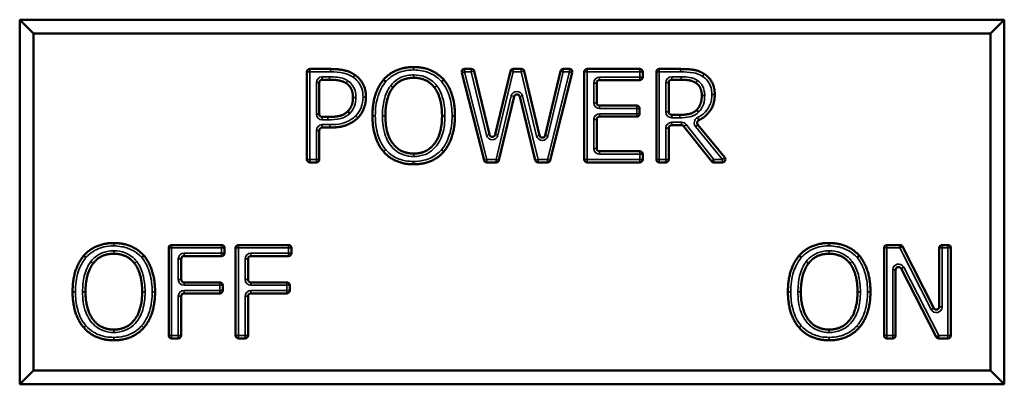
# Model space of a CAD drawing. Header units: inches. Extents: x 0 to 136, y 2 to 86.
# Tile 32 of 37: x 69.068 to 70.756, y 66.377 to 67.002. Entities that reach past the tile are written whole.
import ezdxf

# ---------------------------------------------------------------- set-up
doc = ezdxf.new("R2010")
doc.units = ezdxf.units.IN
doc.header["$LTSCALE"] = 4
doc.header["$MEASUREMENT"] = 0
doc.layers.add('Visible (ANSI)', color=7, linetype='Continuous', lineweight=50)
doc.layers.add('Visible Narrow (ANSI)', color=7, linetype='Continuous', lineweight=35)

msp = doc.modelspace()

# ---------------------------------------------------------------- linework, layer by layer
at = {"layer": 'Visible (ANSI)'}
for p, q in [((70.7559, 67.0018), (69.0684, 67.0018)), ((69.0918, 66.9784), (69.0684, 67.0018)), ((69.0684, 67.0018), (69.0684, 66.3768)), ((70.7324, 66.9784), (70.7559, 67.0018)), ((70.7559, 66.3768), (70.7559, 67.0018)), ((69.0918, 66.9784), (70.7324, 66.9784)), ((69.0918, 66.4003), (69.0918, 66.9784)), ((70.7324, 66.9784), (70.7324, 66.4003)), ((69.5606, 66.7623), (69.5606, 66.9123)), ((69.5656, 66.9173), (69.6008, 66.9173)), ((69.8642, 66.761), (69.8259, 66.911)), ((69.8308, 66.9173), (69.8423, 66.9173)), ((69.8472, 66.9134), (69.8735, 66.8048)), ((69.8833, 66.8048), (69.9094, 66.9134)), ((69.9143, 66.9173), (69.928, 66.9173)), ((69.9329, 66.9134), (69.9593, 66.8034)), ((69.969, 66.8034), (69.9952, 66.9134)), ((70.0155, 66.911), (69.9778, 66.761)), ((70.0001, 66.9173), (70.0106, 66.9173)), ((70.0361, 66.7623), (70.0361, 66.9123)), ((70.0411, 66.9173), (70.1312, 66.9173)), ((70.1362, 66.9123), (70.1362, 66.9033)), ((70.1595, 66.7623), (70.1595, 66.9123)), ((70.1645, 66.9173), (70.2008, 66.9173)), ((69.5819, 66.8939), (69.5819, 66.8401)), ((69.5995, 66.8989), (69.5869, 66.8989)), ((70.0573, 66.8933), (70.0573, 66.8595)), ((70.1312, 66.8983), (70.0623, 66.8983)), ((70.1808, 66.8939), (70.1808, 66.8437)), ((70.2019, 66.8989), (70.1858, 66.8989)), ((69.9156, 66.8699), (69.8897, 66.7611)), ((69.952, 66.7611), (69.9254, 66.8699)), ((70.0623, 66.8545), (70.1259, 66.8545)), ((70.1309, 66.8495), (70.1309, 66.8406)), ((69.5869, 66.8351), (69.5964, 66.8351)), ((70.0573, 66.8306), (70.0573, 66.7812)), ((70.1259, 66.8356), (70.0623, 66.8356)), ((70.1858, 66.8387), (70.1995, 66.8387)), ((69.5819, 66.8119), (69.5819, 66.7623)), ((69.5999, 66.8169), (69.5869, 66.8169)), ((70.1808, 66.8159), (70.1808, 66.7623)), ((70.2027, 66.8209), (70.1858, 66.8209)), ((70.2542, 66.7592), (70.2067, 66.819)), ((70.2306, 66.8218), (70.2767, 66.7654)), ((70.0623, 66.7762), (70.1312, 66.7762)), ((70.1362, 66.7712), (70.1362, 66.7623)), ((69.5769, 66.7573), (69.5656, 66.7573)), ((69.8848, 66.7573), (69.8691, 66.7573)), ((69.9729, 66.7573), (69.9569, 66.7573)), ((70.1312, 66.7573), (70.0411, 66.7573)), ((70.1758, 66.7573), (70.1645, 66.7573)), ((70.2728, 66.7573), (70.2581, 66.7573)), ((69.3238, 66.4606), (69.3238, 66.6106)), ((69.3288, 66.6156), (69.4145, 66.6156)), ((69.4195, 66.6106), (69.4195, 66.6017)), ((69.4385, 66.4606), (69.4385, 66.6106)), ((69.4435, 66.6156), (69.5292, 66.6156)), ((69.5342, 66.6106), (69.5342, 66.6017)), ((70.5498, 66.4606), (70.5498, 66.6106)), ((70.5548, 66.6156), (70.5769, 66.6156)), ((70.5814, 66.6129), (70.635, 66.5076)), ((70.6444, 66.5098), (70.6444, 66.6106)), ((70.6494, 66.6156), (70.6593, 66.6156)), ((70.6643, 66.6106), (70.6643, 66.4606)), ((69.3451, 66.5917), (69.3451, 66.5566)), ((69.4145, 66.5967), (69.3501, 66.5967)), ((69.4598, 66.5917), (69.4598, 66.5566)), ((69.5292, 66.5967), (69.4648, 66.5967)), ((70.5696, 66.5729), (70.5696, 66.4606)), ((70.639, 66.4584), (70.5791, 66.5752)), ((69.3501, 66.5516), (69.4114, 66.5516)), ((69.4164, 66.5466), (69.4164, 66.5377)), ((69.4648, 66.5516), (69.5261, 66.5516)), ((69.5311, 66.5466), (69.5311, 66.5377)), ((69.3451, 66.5277), (69.3451, 66.4606)), ((69.4114, 66.5327), (69.3501, 66.5327)), ((69.4598, 66.5277), (69.4598, 66.4606)), ((69.5261, 66.5327), (69.4648, 66.5327)), ((69.3401, 66.4556), (69.3288, 66.4556)), ((69.4548, 66.4556), (69.4435, 66.4556)), ((70.5646, 66.4556), (70.5548, 66.4556)), ((70.6593, 66.4556), (70.6435, 66.4556)), ((69.0918, 66.4003), (69.0684, 66.3768)), ((70.7324, 66.4003), (69.0918, 66.4003)), ((70.7324, 66.4003), (70.7559, 66.3768)), ((69.0684, 66.3768), (70.7559, 66.3768))]:
    msp.add_line(p, q, dxfattribs=at)
for centre, start, end in [((69.5656, 66.9123), 90, 180), ((69.8308, 66.9123), 90, 194.3199), ((69.8423, 66.9123), 13.627, 90), ((69.9143, 66.9123), 90, 166.4788), ((69.928, 66.9123), 13.4748, 90), ((70.0001, 66.9123), 90, 166.5776), ((70.0106, 66.9123), 345.8982, 90), ((70.0411, 66.9123), 90, 180), ((70.1312, 66.9123), 0, 90), ((70.1645, 66.9123), 90, 180), ((69.5869, 66.8939), 90, 180), ((70.0623, 66.8933), 90, 180), ((70.1312, 66.9033), 270, 0), ((70.1858, 66.8939), 90, 180), ((69.9205, 66.8688), 13.7726, 166.5974), ((70.0623, 66.8595), 180, 270), ((70.1259, 66.8495), 0, 90), ((70.1858, 66.8437), 180, 270), ((69.5869, 66.8401), 180, 270), ((70.0623, 66.8306), 90, 180), ((70.1259, 66.8406), 270, 0), ((69.5869, 66.8119), 90, 180), ((70.1858, 66.8159), 90, 180), ((70.2027, 66.8159), 38.46, 90), ((69.8784, 66.8059), 193.627, 346.4788), ((69.9641, 66.8046), 193.4748, 346.5776), ((70.0623, 66.7812), 180, 270), ((70.1312, 66.7712), 0, 90), ((69.5656, 66.7623), 180, 270), ((69.5769, 66.7623), 270, 0), ((69.8691, 66.7623), 194.3199, 270), ((69.8848, 66.7623), 270, 346.5974), ((69.9569, 66.7623), 193.7726, 270), ((69.9729, 66.7623), 270, 345.8982), ((70.0411, 66.7623), 180, 270), ((70.1312, 66.7623), 270, 0), ((70.1645, 66.7623), 180, 270), ((70.1758, 66.7623), 270, 0), ((70.2581, 66.7623), 218.46, 270), ((70.2728, 66.7623), 270, 39.2662), ((69.3288, 66.6106), 90, 180), ((69.4145, 66.6106), 0, 90), ((69.4435, 66.6106), 90, 180), ((69.5292, 66.6106), 0, 90), ((70.5548, 66.6106), 90, 180), ((70.5769, 66.6106), 26.9624, 90), ((70.6494, 66.6106), 90, 180), ((70.6593, 66.6106), 0, 90), ((69.3501, 66.5917), 90, 180), ((69.4145, 66.6017), 270, 0), ((69.4648, 66.5917), 90, 180), ((69.5292, 66.6017), 270, 0), ((70.5746, 66.5729), 27.165, 180), ((69.3501, 66.5566), 180, 270), ((69.4648, 66.5566), 180, 270), ((69.4114, 66.5466), 0, 90), ((69.5261, 66.5466), 0, 90), ((69.3501, 66.5277), 90, 180), ((69.4114, 66.5377), 270, 0), ((69.4648, 66.5277), 90, 180), ((69.5261, 66.5377), 270, 0), ((70.6394, 66.5098), 206.9624, 0), ((69.3288, 66.4606), 180, 270), ((69.3401, 66.4606), 270, 0), ((69.4435, 66.4606), 180, 270), ((69.4548, 66.4606), 270, 0), ((70.5548, 66.4606), 180, 270), ((70.5646, 66.4606), 270, 0), ((70.6435, 66.4606), 207.165, 270), ((70.6593, 66.4606), 270, 0)]:
    msp.add_arc(centre, 0.005, start, end, dxfattribs=at)
for points in [[(69.6008, 66.9173), (69.6151, 66.9173), (69.635, 66.9126), (69.6427, 66.9073)], [(69.6921, 66.899), (69.7014, 66.9096), (69.7275, 66.9206), (69.7436, 66.9206)], [(69.7436, 66.9206), (69.7599, 66.9206), (69.7861, 66.9092), (69.7952, 66.899)], [(70.2008, 66.9173), (70.2145, 66.9173), (70.233, 66.9143), (70.2415, 66.9088)], [(69.628, 66.8928), (69.623, 66.8961), (69.6095, 66.8989), (69.5995, 66.8989)], [(69.6396, 66.8684), (69.6396, 66.8767), (69.6339, 66.8889), (69.628, 66.8928)], [(69.6427, 66.9073), (69.6516, 66.9012), (69.6618, 66.8824), (69.6618, 66.869)], [(69.6729, 66.8373), (69.6729, 66.8574), (69.6829, 66.888), (69.6921, 66.899)], [(69.7437, 66.9022), (69.7322, 66.9022), (69.7148, 66.8942), (69.7082, 66.8856)], [(69.7791, 66.8856), (69.7727, 66.8939), (69.7549, 66.9022), (69.7437, 66.9022)], [(69.7952, 66.899), (69.8043, 66.8884), (69.8144, 66.8572), (69.8144, 66.8373)], [(70.2273, 66.8934), (70.2228, 66.8964), (70.2107, 66.8989), (70.2019, 66.8989)], [(70.2374, 66.8721), (70.2374, 66.8791), (70.2325, 66.8899), (70.2273, 66.8934)], [(70.2415, 66.9088), (70.2499, 66.9034), (70.2596, 66.8864), (70.2596, 66.8738)], [(69.7082, 66.8856), (69.7018, 66.8775), (69.6951, 66.8528), (69.6951, 66.8373)], [(69.7922, 66.8373), (69.7922, 66.8531), (69.7853, 66.8776), (69.7791, 66.8856)], [(69.6305, 66.8447), (69.6353, 66.8495), (69.6396, 66.8607), (69.6396, 66.8684)], [(69.6618, 66.869), (69.6618, 66.8587), (69.6544, 66.84), (69.6478, 66.8335)], [(70.2284, 66.847), (70.233, 66.8514), (70.2374, 66.8638), (70.2374, 66.8721)], [(69.5964, 66.8351), (69.6094, 66.8351), (69.6253, 66.8392), (69.6305, 66.8447)], [(70.1995, 66.8387), (70.2087, 66.8387), (70.2233, 66.8419), (70.2284, 66.847)], [(69.6478, 66.8335), (69.6395, 66.8253), (69.617, 66.8169), (69.5999, 66.8169)], [(69.692, 66.7757), (69.6828, 66.7863), (69.6729, 66.8176), (69.6729, 66.8373)], [(69.6951, 66.8373), (69.6951, 66.8058), (69.7215, 66.7723), (69.7437, 66.7723)], [(69.7437, 66.7723), (69.7659, 66.7723), (69.7922, 66.8058), (69.7922, 66.8373)], [(69.8144, 66.8373), (69.8144, 66.8178), (69.8045, 66.7863), (69.7952, 66.7757)], [(69.7436, 66.7539), (69.7274, 66.7539), (69.7014, 66.7649), (69.692, 66.7757)], [(69.7952, 66.7757), (69.7853, 66.7645), (69.7593, 66.7539), (69.7436, 66.7539)], [(69.1782, 66.5974), (69.1875, 66.608), (69.2136, 66.619), (69.2297, 66.619)], [(69.2297, 66.619), (69.246, 66.619), (69.2722, 66.6076), (69.2813, 66.5974)], [(70.4042, 66.5974), (70.4135, 66.608), (70.4396, 66.619), (70.4557, 66.619)], [(70.4557, 66.619), (70.472, 66.619), (70.4982, 66.6076), (70.5073, 66.5974)], [(69.159, 66.5356), (69.159, 66.5557), (69.169, 66.5863), (69.1782, 66.5974)], [(69.2298, 66.6006), (69.2182, 66.6006), (69.2009, 66.5926), (69.1943, 66.584)], [(69.2652, 66.584), (69.2588, 66.5923), (69.2409, 66.6006), (69.2298, 66.6006)], [(69.2813, 66.5974), (69.2903, 66.5867), (69.3004, 66.5556), (69.3004, 66.5356)], [(70.385, 66.5356), (70.385, 66.5557), (70.395, 66.5863), (70.4042, 66.5974)], [(70.4558, 66.6006), (70.4442, 66.6006), (70.4269, 66.5926), (70.4203, 66.584)], [(70.4912, 66.584), (70.4848, 66.5923), (70.4669, 66.6006), (70.4558, 66.6006)], [(70.5073, 66.5974), (70.5163, 66.5867), (70.5265, 66.5556), (70.5265, 66.5356)], [(69.1943, 66.584), (69.1879, 66.5758), (69.1812, 66.5512), (69.1812, 66.5356)], [(69.2783, 66.5356), (69.2783, 66.5515), (69.2714, 66.576), (69.2652, 66.584)], [(70.4203, 66.584), (70.4139, 66.5758), (70.4072, 66.5512), (70.4072, 66.5356)], [(70.5043, 66.5356), (70.5043, 66.5515), (70.4974, 66.576), (70.4912, 66.584)], [(69.1781, 66.4741), (69.1688, 66.4847), (69.159, 66.5159), (69.159, 66.5356)], [(69.1812, 66.5356), (69.1812, 66.5041), (69.2076, 66.4707), (69.2298, 66.4707)], [(69.2298, 66.4707), (69.252, 66.4707), (69.2783, 66.5041), (69.2783, 66.5356)], [(69.3004, 66.5356), (69.3004, 66.5162), (69.2906, 66.4847), (69.2813, 66.4741)], [(70.4041, 66.4741), (70.3948, 66.4847), (70.385, 66.5159), (70.385, 66.5356)], [(70.4072, 66.5356), (70.4072, 66.5041), (70.4336, 66.4707), (70.4558, 66.4707)], [(70.4558, 66.4707), (70.478, 66.4707), (70.5043, 66.5041), (70.5043, 66.5356)], [(70.5265, 66.5356), (70.5265, 66.5162), (70.5166, 66.4847), (70.5073, 66.4741)], [(69.2297, 66.4523), (69.2134, 66.4523), (69.1875, 66.4633), (69.1781, 66.4741)], [(69.2813, 66.4741), (69.2714, 66.4629), (69.2453, 66.4523), (69.2297, 66.4523)], [(70.4557, 66.4523), (70.4395, 66.4523), (70.4135, 66.4633), (70.4041, 66.4741)], [(70.5073, 66.4741), (70.4974, 66.4629), (70.4713, 66.4523), (70.4557, 66.4523)]]:
    msp.add_open_spline(points, degree=2, dxfattribs=at)
for points, degree, knots in [([(69.6959, 66.8957), (69.6959, 66.8957), (69.6959, 66.8957), (69.6954, 66.8962), (69.6949, 66.8966), (69.694, 66.8974), (69.6935, 66.8977), (69.6928, 66.8983), (69.6926, 66.8986), (69.6922, 66.8989), (69.6921, 66.899), (69.6921, 66.899)], 3, [-0.0000926, -0.0000926, -0.0000926, -0.0000926, 0, 0, 0.00503705, 0.00503705, 0.00999849, 0.00999849, 0.01495953, 0.01495953, 0.01992038, 0.01992038, 0.01992038, 0.01992038]), ([(69.7914, 66.8957), (69.7914, 66.8957), (69.7914, 66.8957), (69.7919, 66.8962), (69.7924, 66.8966), (69.7933, 66.8974), (69.7937, 66.8977), (69.7944, 66.8983), (69.7947, 66.8986), (69.7951, 66.8989), (69.7952, 66.899), (69.7952, 66.899)], 3, [-0.02001256, -0.02001256, -0.02001256, -0.02001256, -0.01991996, -0.01991996, -0.0148834, -0.0148834, -0.00992208, -0.00992208, -0.00496099, -0.00496099, 0, 0, 0, 0]), ([(70.2596, 66.8738), (70.2596, 66.8563), (70.2435, 66.835), (70.2323, 66.8294)], 2, [0, 0, 0, 1, 1.800624, 1.800624, 1.800624]), ([(69.6341, 66.8412), (69.6341, 66.8412), (69.6341, 66.8412), (69.6336, 66.8417), (69.6331, 66.8421), (69.6323, 66.843), (69.6319, 66.8433), (69.6312, 66.844), (69.631, 66.8442), (69.6306, 66.8446), (69.6305, 66.8447), (69.6305, 66.8447)], 3, [-0.02001271, -0.02001271, -0.02001271, -0.02001271, -0.01992011, -0.01992011, -0.01488331, -0.01488331, -0.00992189, -0.00992189, -0.00496084, -0.00496084, 0, 0, 0, 0]), ([(70.2319, 66.8434), (70.2318, 66.8434), (70.2318, 66.8434), (70.2314, 66.8439), (70.2309, 66.8444), (70.2301, 66.8452), (70.2297, 66.8456), (70.2291, 66.8463), (70.2288, 66.8465), (70.2285, 66.8469), (70.2284, 66.847), (70.2284, 66.847)], 3, [-0.0000926, -0.0000926, -0.0000926, -0.0000926, 0, 0, 0.0050371, 0.0050371, 0.00999863, 0.00999863, 0.01495965, 0.01495965, 0.01992037, 0.01992037, 0.01992037, 0.01992037]), ([(70.2306, 66.8218), (70.2302, 66.8223), (70.2299, 66.8229), (70.2295, 66.8241), (70.2294, 66.8247), (70.2296, 66.826), (70.2298, 66.8267), (70.2303, 66.8277), (70.2306, 66.8281), (70.2314, 66.8289), (70.2318, 66.8292), (70.2323, 66.8294)], 3, [0, 0, 0, 0, 0.00496118, 0.00496118, 0.00992237, 0.00992237, 0.01488355, 0.01488355, 0.01888589, 0.01888589, 0.02288822, 0.02288822, 0.02288822, 0.02288822]), ([(69.182, 66.5941), (69.182, 66.5941), (69.182, 66.5941), (69.1814, 66.5946), (69.181, 66.595), (69.18, 66.5958), (69.1796, 66.5961), (69.1789, 66.5967), (69.1787, 66.597), (69.1783, 66.5973), (69.1782, 66.5974), (69.1782, 66.5974)], 3, [-0.0000926, -0.0000926, -0.0000926, -0.0000926, 0, 0, 0.00503705, 0.00503705, 0.00999849, 0.00999849, 0.01495953, 0.01495953, 0.01992038, 0.01992038, 0.01992038, 0.01992038]), ([(69.2775, 66.5941), (69.2775, 66.5941), (69.2775, 66.5941), (69.278, 66.5945), (69.2785, 66.595), (69.2794, 66.5958), (69.2798, 66.5961), (69.2805, 66.5967), (69.2808, 66.597), (69.2812, 66.5973), (69.2813, 66.5974), (69.2813, 66.5974)], 3, [-0.02001256, -0.02001256, -0.02001256, -0.02001256, -0.01991996, -0.01991996, -0.0148834, -0.0148834, -0.00992208, -0.00992208, -0.00496099, -0.00496099, 0, 0, 0, 0]), ([(70.408, 66.5941), (70.408, 66.5941), (70.408, 66.5941), (70.4075, 66.5946), (70.407, 66.595), (70.406, 66.5958), (70.4056, 66.5961), (70.4049, 66.5967), (70.4047, 66.597), (70.4043, 66.5973), (70.4042, 66.5974), (70.4042, 66.5974)], 3, [-0.0000926, -0.0000926, -0.0000926, -0.0000926, 0, 0, 0.00503705, 0.00503705, 0.00999849, 0.00999849, 0.01495953, 0.01495953, 0.01992038, 0.01992038, 0.01992038, 0.01992038]), ([(70.5035, 66.5941), (70.5035, 66.5941), (70.5035, 66.5941), (70.504, 66.5945), (70.5045, 66.595), (70.5054, 66.5958), (70.5058, 66.5961), (70.5065, 66.5967), (70.5068, 66.597), (70.5072, 66.5973), (70.5073, 66.5974), (70.5073, 66.5974)], 3, [-0.02001256, -0.02001256, -0.02001256, -0.02001256, -0.01991996, -0.01991996, -0.0148834, -0.0148834, -0.00992208, -0.00992208, -0.00496099, -0.00496099, 0, 0, 0, 0])]:
    msp.add_open_spline(points, degree=degree, knots=knots, dxfattribs=at)
at = {"layer": 'Visible Narrow (ANSI)'}
for p, q in [((69.5656, 66.9123), (69.5606, 66.9123)), ((69.5656, 66.9173), (69.5656, 66.9123)), ((69.5656, 66.9123), (69.6008, 66.9123)), ((69.5656, 66.7623), (69.5656, 66.9123)), ((69.6008, 66.9123), (69.6008, 66.9173)), ((69.7436, 66.9156), (69.7436, 66.9206)), ((69.8308, 66.9123), (69.8259, 66.911)), ((69.8308, 66.9173), (69.8308, 66.9123)), ((69.8308, 66.9123), (69.8423, 66.9123)), ((69.8691, 66.7623), (69.8308, 66.9123)), ((69.8423, 66.9123), (69.8423, 66.9173)), ((69.8472, 66.9134), (69.8423, 66.9123)), ((69.8423, 66.9123), (69.8687, 66.8036)), ((69.8881, 66.8036), (69.9143, 66.9123)), ((69.9143, 66.9123), (69.9094, 66.9134)), ((69.9143, 66.9173), (69.9143, 66.9123)), ((69.9143, 66.9123), (69.928, 66.9123)), ((69.928, 66.9123), (69.928, 66.9173)), ((69.9329, 66.9134), (69.928, 66.9123)), ((69.928, 66.9123), (69.9544, 66.8022)), ((70.0106, 66.9123), (69.9729, 66.7623)), ((69.9738, 66.8022), (70.0001, 66.9123)), ((70.0001, 66.9123), (69.9952, 66.9134)), ((70.0001, 66.9173), (70.0001, 66.9123)), ((70.0001, 66.9123), (70.0106, 66.9123)), ((70.0106, 66.9123), (70.0106, 66.9173)), ((70.0155, 66.911), (70.0106, 66.9123)), ((70.0411, 66.9123), (70.0361, 66.9123)), ((70.0411, 66.9173), (70.0411, 66.9123)), ((70.0411, 66.9123), (70.1312, 66.9123)), ((70.0411, 66.7623), (70.0411, 66.9123)), ((70.1312, 66.9123), (70.1312, 66.9173)), ((70.1362, 66.9123), (70.1312, 66.9123)), ((70.1312, 66.9123), (70.1312, 66.9033)), ((70.1645, 66.9123), (70.1595, 66.9123)), ((70.1645, 66.9173), (70.1645, 66.9123)), ((70.1645, 66.7623), (70.1645, 66.9123)), ((70.1645, 66.9123), (70.2008, 66.9123)), ((70.2008, 66.9123), (70.2008, 66.9173)), ((69.5769, 66.8939), (69.5819, 66.8939)), ((69.5769, 66.8939), (69.5769, 66.8401)), ((69.5869, 66.9039), (69.5869, 66.8989)), ((69.5995, 66.9039), (69.5869, 66.9039)), ((69.5995, 66.9039), (69.5995, 66.8989)), ((69.6308, 66.8969), (69.628, 66.8928)), ((69.7437, 66.9072), (69.7437, 66.9022)), ((70.0573, 66.8933), (70.0523, 66.8933)), ((70.0523, 66.8933), (70.0523, 66.8595)), ((70.0623, 66.8983), (70.0623, 66.9033)), ((70.1312, 66.9033), (70.0623, 66.9033)), ((70.1312, 66.8983), (70.1312, 66.9033)), ((70.1312, 66.9033), (70.1362, 66.9033)), ((70.1758, 66.8939), (70.1758, 66.8437)), ((70.1758, 66.8939), (70.1808, 66.8939)), ((70.2019, 66.9039), (70.1858, 66.9039)), ((70.1858, 66.9039), (70.1858, 66.8989)), ((70.2019, 66.9039), (70.2019, 66.8989)), ((70.2388, 66.9046), (70.2415, 66.9088)), ((69.6446, 66.8684), (69.6396, 66.8684)), ((69.6568, 66.869), (69.6618, 66.869)), ((69.9108, 66.8711), (69.8848, 66.7623)), ((69.9156, 66.8699), (69.9108, 66.8711)), ((69.9254, 66.8699), (69.9302, 66.8711)), ((69.9569, 66.7623), (69.9302, 66.8711)), ((70.0573, 66.8595), (70.0523, 66.8595)), ((70.2424, 66.8721), (70.2374, 66.8721)), ((70.2596, 66.8738), (70.2546, 66.8738)), ((70.0623, 66.8545), (70.0623, 66.8495)), ((70.0623, 66.8495), (70.1259, 66.8495)), ((70.1259, 66.8495), (70.1259, 66.8545)), ((70.1309, 66.8495), (70.1259, 66.8495)), ((70.1259, 66.8495), (70.1259, 66.8406)), ((70.1758, 66.8437), (70.1808, 66.8437)), ((69.5769, 66.8401), (69.5819, 66.8401)), ((69.5869, 66.8301), (69.5869, 66.8351)), ((69.5869, 66.8301), (69.5964, 66.8301)), ((69.5964, 66.8301), (69.5964, 66.8351)), ((69.6443, 66.8371), (69.6478, 66.8335)), ((69.6779, 66.8373), (69.6729, 66.8373)), ((69.6901, 66.8373), (69.6951, 66.8373)), ((69.7972, 66.8373), (69.7922, 66.8373)), ((69.8094, 66.8373), (69.8144, 66.8373)), ((70.0573, 66.8306), (70.0523, 66.8306)), ((70.0523, 66.8306), (70.0523, 66.7812)), ((70.0623, 66.8356), (70.0623, 66.8406)), ((70.1259, 66.8406), (70.0623, 66.8406)), ((70.1259, 66.8406), (70.1309, 66.8406)), ((70.1259, 66.8356), (70.1259, 66.8406)), ((70.1858, 66.8337), (70.1858, 66.8387)), ((70.1858, 66.8337), (70.1995, 66.8337)), ((70.1858, 66.8259), (70.1858, 66.8209)), ((70.2027, 66.8259), (70.1858, 66.8259)), ((70.1995, 66.8337), (70.1995, 66.8387)), ((70.2027, 66.8259), (70.2027, 66.8209)), ((70.2301, 66.8339), (70.2323, 66.8294)), ((69.5769, 66.8119), (69.5769, 66.7623)), ((69.5769, 66.8119), (69.5819, 66.8119)), ((69.5999, 66.8219), (69.5869, 66.8219)), ((69.5869, 66.8219), (69.5869, 66.8169)), ((69.5999, 66.8219), (69.5999, 66.8169)), ((70.1758, 66.8159), (70.1808, 66.8159)), ((70.1758, 66.8159), (70.1758, 66.7623)), ((70.2106, 66.8221), (70.2067, 66.819)), ((70.2581, 66.7623), (70.2106, 66.8221)), ((70.2267, 66.8186), (70.2306, 66.8218)), ((70.2267, 66.8186), (70.2728, 66.7623)), ((69.8735, 66.8048), (69.8687, 66.8036)), ((69.8833, 66.8048), (69.8881, 66.8036)), ((69.9593, 66.8034), (69.9544, 66.8022)), ((69.969, 66.8034), (69.9738, 66.8022)), ((70.0573, 66.7812), (70.0523, 66.7812)), ((70.0623, 66.7762), (70.0623, 66.7712)), ((70.1312, 66.7712), (70.1312, 66.7762)), ((69.5606, 66.7623), (69.5656, 66.7623)), ((69.5769, 66.7623), (69.5656, 66.7623)), ((69.5656, 66.7623), (69.5656, 66.7573)), ((69.5769, 66.7573), (69.5769, 66.7623)), ((69.5769, 66.7623), (69.5819, 66.7623)), ((69.7436, 66.7589), (69.7436, 66.7539)), ((69.7437, 66.7673), (69.7437, 66.7723)), ((69.8642, 66.761), (69.8691, 66.7623)), ((69.8848, 66.7623), (69.8691, 66.7623)), ((69.8691, 66.7623), (69.8691, 66.7573)), ((69.8848, 66.7573), (69.8848, 66.7623)), ((69.8848, 66.7623), (69.8897, 66.7611)), ((69.952, 66.7611), (69.9569, 66.7623)), ((69.9729, 66.7623), (69.9569, 66.7623)), ((69.9569, 66.7623), (69.9569, 66.7573)), ((69.9729, 66.7573), (69.9729, 66.7623)), ((69.9729, 66.7623), (69.9778, 66.761)), ((70.0361, 66.7623), (70.0411, 66.7623)), ((70.1312, 66.7623), (70.0411, 66.7623)), ((70.0411, 66.7623), (70.0411, 66.7573)), ((70.0623, 66.7712), (70.1312, 66.7712)), ((70.1362, 66.7712), (70.1312, 66.7712)), ((70.1312, 66.7712), (70.1312, 66.7623)), ((70.1312, 66.7573), (70.1312, 66.7623)), ((70.1312, 66.7623), (70.1362, 66.7623)), ((70.1595, 66.7623), (70.1645, 66.7623)), ((70.1758, 66.7623), (70.1645, 66.7623)), ((70.1645, 66.7623), (70.1645, 66.7573)), ((70.1758, 66.7573), (70.1758, 66.7623)), ((70.1758, 66.7623), (70.1808, 66.7623)), ((70.2542, 66.7592), (70.2581, 66.7623)), ((70.2728, 66.7623), (70.2581, 66.7623)), ((70.2581, 66.7623), (70.2581, 66.7573)), ((70.2728, 66.7623), (70.2767, 66.7654)), ((70.2728, 66.7573), (70.2728, 66.7623)), ((69.2297, 66.614), (69.2297, 66.619)), ((69.3288, 66.6106), (69.3238, 66.6106)), ((69.3288, 66.6156), (69.3288, 66.6106)), ((69.3288, 66.6106), (69.4145, 66.6106)), ((69.3288, 66.4606), (69.3288, 66.6106)), ((69.4145, 66.6106), (69.4145, 66.6156)), ((69.4195, 66.6106), (69.4145, 66.6106)), ((69.4145, 66.6106), (69.4145, 66.6017)), ((69.4435, 66.6106), (69.4385, 66.6106)), ((69.4435, 66.6156), (69.4435, 66.6106)), ((69.4435, 66.6106), (69.5292, 66.6106)), ((69.4435, 66.4606), (69.4435, 66.6106)), ((69.5292, 66.6106), (69.5292, 66.6156)), ((69.5342, 66.6106), (69.5292, 66.6106)), ((69.5292, 66.6106), (69.5292, 66.6017)), ((70.4557, 66.614), (70.4557, 66.619)), ((70.5548, 66.6106), (70.5498, 66.6106)), ((70.5548, 66.6156), (70.5548, 66.6106)), ((70.5548, 66.6106), (70.5769, 66.6106)), ((70.5548, 66.4606), (70.5548, 66.6106)), ((70.5769, 66.6106), (70.5769, 66.6156)), ((70.5814, 66.6129), (70.5769, 66.6106)), ((70.5769, 66.6106), (70.6305, 66.5053)), ((70.6494, 66.6106), (70.6444, 66.6106)), ((70.6494, 66.6156), (70.6494, 66.6106)), ((70.6494, 66.6106), (70.6593, 66.6106)), ((70.6494, 66.5098), (70.6494, 66.6106)), ((70.6593, 66.6106), (70.6593, 66.6156)), ((70.6643, 66.6106), (70.6593, 66.6106)), ((70.6593, 66.6106), (70.6593, 66.4606)), ((69.2298, 66.6056), (69.2298, 66.6006)), ((69.3451, 66.5917), (69.3401, 66.5917)), ((69.3401, 66.5917), (69.3401, 66.5566)), ((69.3501, 66.5967), (69.3501, 66.6017)), ((69.4145, 66.6017), (69.3501, 66.6017)), ((69.4145, 66.5967), (69.4145, 66.6017)), ((69.4145, 66.6017), (69.4195, 66.6017)), ((69.4598, 66.5917), (69.4548, 66.5917)), ((69.4548, 66.5917), (69.4548, 66.5566)), ((69.4648, 66.5967), (69.4648, 66.6017)), ((69.5292, 66.6017), (69.4648, 66.6017)), ((69.5292, 66.5967), (69.5292, 66.6017)), ((69.5292, 66.6017), (69.5342, 66.6017)), ((70.4558, 66.6056), (70.4558, 66.6006)), ((70.5696, 66.5729), (70.5646, 66.5729)), ((70.5646, 66.5729), (70.5646, 66.4606)), ((70.5791, 66.5752), (70.5835, 66.5775)), ((70.6435, 66.4606), (70.5835, 66.5775)), ((69.3451, 66.5566), (69.3401, 66.5566)), ((69.4598, 66.5566), (69.4548, 66.5566)), ((69.3501, 66.5516), (69.3501, 66.5466)), ((69.3501, 66.5466), (69.4114, 66.5466)), ((69.4114, 66.5466), (69.4114, 66.5516)), ((69.4164, 66.5466), (69.4114, 66.5466)), ((69.4114, 66.5466), (69.4114, 66.5377)), ((69.4648, 66.5516), (69.4648, 66.5466)), ((69.4648, 66.5466), (69.5261, 66.5466)), ((69.5261, 66.5466), (69.5261, 66.5516)), ((69.5311, 66.5466), (69.5261, 66.5466)), ((69.5261, 66.5466), (69.5261, 66.5377)), ((69.164, 66.5356), (69.159, 66.5356)), ((69.1762, 66.5356), (69.1812, 66.5356)), ((69.2833, 66.5356), (69.2783, 66.5356)), ((69.2954, 66.5356), (69.3004, 66.5356)), ((69.3451, 66.5277), (69.3401, 66.5277)), ((69.3401, 66.5277), (69.3401, 66.4606)), ((69.3501, 66.5327), (69.3501, 66.5377)), ((69.4114, 66.5377), (69.3501, 66.5377)), ((69.4114, 66.5377), (69.4164, 66.5377)), ((69.4114, 66.5327), (69.4114, 66.5377)), ((69.4598, 66.5277), (69.4548, 66.5277)), ((69.4548, 66.5277), (69.4548, 66.4606)), ((69.4648, 66.5327), (69.4648, 66.5377)), ((69.5261, 66.5377), (69.4648, 66.5377)), ((69.5261, 66.5377), (69.5311, 66.5377)), ((69.5261, 66.5327), (69.5261, 66.5377)), ((70.39, 66.5356), (70.385, 66.5356)), ((70.4022, 66.5356), (70.4072, 66.5356)), ((70.5093, 66.5356), (70.5043, 66.5356)), ((70.5215, 66.5356), (70.5265, 66.5356)), ((70.635, 66.5076), (70.6305, 66.5053)), ((70.6444, 66.5098), (70.6494, 66.5098)), ((69.2298, 66.4657), (69.2298, 66.4707)), ((70.4558, 66.4657), (70.4558, 66.4707)), ((69.2297, 66.4573), (69.2297, 66.4523)), ((69.3238, 66.4606), (69.3288, 66.4606)), ((69.3401, 66.4606), (69.3288, 66.4606)), ((69.3288, 66.4606), (69.3288, 66.4556)), ((69.3401, 66.4556), (69.3401, 66.4606)), ((69.3401, 66.4606), (69.3451, 66.4606)), ((69.4385, 66.4606), (69.4435, 66.4606)), ((69.4548, 66.4606), (69.4435, 66.4606)), ((69.4435, 66.4606), (69.4435, 66.4556)), ((69.4548, 66.4556), (69.4548, 66.4606)), ((69.4548, 66.4606), (69.4598, 66.4606)), ((70.4557, 66.4573), (70.4557, 66.4523)), ((70.5498, 66.4606), (70.5548, 66.4606)), ((70.5646, 66.4606), (70.5548, 66.4606)), ((70.5548, 66.4606), (70.5548, 66.4556)), ((70.5646, 66.4556), (70.5646, 66.4606)), ((70.5646, 66.4606), (70.5696, 66.4606)), ((70.639, 66.4584), (70.6435, 66.4606)), ((70.6593, 66.4606), (70.6435, 66.4606)), ((70.6435, 66.4606), (70.6435, 66.4556)), ((70.6593, 66.4556), (70.6593, 66.4606)), ((70.6593, 66.4606), (70.6643, 66.4606))]:
    msp.add_line(p, q, dxfattribs=at)
for centre, start, end in [((69.5869, 66.8939), 90, 180), ((70.0623, 66.8933), 90, 180), ((70.1858, 66.8939), 90, 180), ((69.9205, 66.8688), 13.7726, 166.5974), ((70.0623, 66.8595), 180, 270), ((70.1858, 66.8437), 180, 270), ((69.5869, 66.8401), 180, 270), ((70.0623, 66.8306), 90, 180), ((70.1858, 66.8159), 90, 180), ((70.2027, 66.8159), 38.46, 90), ((69.5869, 66.8119), 90, 180), ((69.8784, 66.8059), 193.627, 346.4788), ((69.9641, 66.8046), 193.4748, 346.5776), ((70.0623, 66.7812), 180, 270), ((69.3501, 66.5917), 90, 180), ((69.4648, 66.5917), 90, 180), ((70.5746, 66.5729), 27.165, 180), ((69.3501, 66.5566), 180, 270), ((69.4648, 66.5566), 180, 270), ((69.3501, 66.5277), 90, 180), ((69.4648, 66.5277), 90, 180), ((70.6394, 66.5098), 206.9624, 0)]:
    msp.add_arc(centre, 0.01, start, end, dxfattribs=at)
for points, knots in [([(69.6008, 66.9123), (69.6086, 66.9123), (69.6164, 66.9118), (69.6239, 66.9101), (69.6296, 66.9087), (69.6351, 66.9065), (69.6398, 66.9032), (69.6399, 66.9032), (69.6399, 66.9032), (69.6399, 66.9032)], [-0.103016, -0.103016, -0.103016, -0.103016, -0.0440552, -0.0440552, -0.0440552, 0, 0, 0, 0.0000593, 0.0000593, 0.0000593, 0.0000593]), ([(69.6959, 66.8957), (69.6978, 66.8979), (69.6998, 66.8999), (69.709, 66.9076), (69.7175, 66.9117), (69.7321, 66.9151), (69.7379, 66.9156), (69.7436, 66.9156)], [-0.1346298, -0.1346298, -0.1346298, -0.1346298, -0.1130167, -0.1130167, -0.0434679, -0.0434679, 0, 0, 0, 0]), ([(69.7436, 66.9156), (69.7482, 66.9156), (69.753, 66.9153), (69.765, 66.913), (69.7721, 66.9104), (69.7833, 66.9035), (69.7877, 66.8999), (69.7914, 66.8957)], [-0.1351131, -0.1351131, -0.1351131, -0.1351131, -0.0995986, -0.0995986, -0.0427753, -0.0427753, -0.0001172, -0.0001172, -0.0001172, -0.0001172]), ([(70.2008, 66.9123), (70.2082, 66.9123), (70.2156, 66.912), (70.223, 66.9108), (70.2286, 66.9099), (70.234, 66.9077), (70.2388, 66.9046)], [-0.09985493, -0.09985493, -0.09985493, -0.09985493, -0.04329825, -0.04329825, -0.04329825, 0, 0, 0, 0]), ([(69.6308, 66.8969), (69.6288, 66.8983), (69.6266, 66.8994), (69.6206, 66.9018), (69.6168, 66.9026), (69.6085, 66.9037), (69.604, 66.9039), (69.5995, 66.9039)], [-0.0823738, -0.0823738, -0.0823738, -0.0823738, -0.06374437, -0.06374437, -0.03393728, -0.03393728, 0, 0, 0, 0]), ([(69.6446, 66.8684), (69.6446, 66.8712), (69.6444, 66.8741), (69.643, 66.8813), (69.6413, 66.8856), (69.6366, 66.8923), (69.6339, 66.8949), (69.6308, 66.8969)], [-0.08368246, -0.08368246, -0.08368246, -0.08368246, -0.06224317, -0.06224317, -0.02794029, -0.02794029, 0, 0, 0, 0]), ([(69.6427, 66.9073), (69.6427, 66.9073), (69.6426, 66.9072), (69.6423, 66.9068), (69.6421, 66.9065), (69.6416, 66.9057), (69.6413, 66.9052), (69.6406, 66.9042), (69.6402, 66.9037), (69.6399, 66.9032)], [0, 0, 0, 0, 0.25, 0.25, 0.5, 0.5, 0.75, 0.75, 1, 1, 1, 1]), ([(69.6399, 66.9032), (69.6399, 66.9032), (69.6399, 66.9032), (69.6399, 66.9032), (69.643, 66.901), (69.6459, 66.8984), (69.652, 66.8909), (69.6545, 66.8855), (69.6565, 66.8763), (69.6568, 66.8726), (69.6568, 66.869)], [-0.1006054, -0.1006054, -0.1006054, -0.1006054, -0.1005461, -0.1005461, -0.1005461, -0.0713781, -0.0713781, -0.0274531, -0.0274531, 0, 0, 0, 0]), ([(69.6779, 66.8373), (69.6779, 66.8487), (69.6791, 66.8603), (69.6827, 66.8711), (69.6855, 66.88), (69.6899, 66.8886), (69.6959, 66.8957)], [-0.1579681, -0.1579681, -0.1579681, -0.1579681, -0.071158, -0.071158, -0.071158, -0.0001566, -0.0001566, -0.0001566, -0.0001566]), ([(69.7437, 66.9072), (69.7399, 66.9072), (69.736, 66.9069), (69.7262, 66.905), (69.7205, 66.9028), (69.7111, 66.8964), (69.7074, 66.8928), (69.7042, 66.8887)], [-0.1145522, -0.1145522, -0.1145522, -0.1145522, -0.0855742, -0.0855742, -0.0392094, -0.0392094, -0.00002, -0.00002, -0.00002, -0.00002]), ([(69.7831, 66.8887), (69.7779, 66.8954), (69.7709, 66.9008), (69.7568, 66.9062), (69.7502, 66.9072), (69.7437, 66.9072)], [-0.1141001, -0.1141001, -0.1141001, -0.1141001, -0.0494806, -0.0494806, 0, 0, 0, 0]), ([(69.7914, 66.8957), (69.7981, 66.8878), (69.8027, 66.8781), (69.8083, 66.8582), (69.8094, 66.8476), (69.8094, 66.8373)], [-0.1576988, -0.1576988, -0.1576988, -0.1576988, -0.078908, -0.078908, 0, 0, 0, 0]), ([(70.2301, 66.8976), (70.2301, 66.8976), (70.2301, 66.8976), (70.2301, 66.8976), (70.226, 66.9003), (70.2213, 66.9019), (70.2117, 66.9036), (70.2068, 66.9039), (70.2019, 66.9039)], [-0.07416286, -0.07416286, -0.07416286, -0.07416286, -0.07408431, -0.07408431, -0.07408431, -0.03704215, -0.03704215, 0, 0, 0, 0]), ([(70.2301, 66.8976), (70.2297, 66.897), (70.2294, 66.8965), (70.2287, 66.8955), (70.2284, 66.895), (70.2279, 66.8942), (70.2277, 66.8939), (70.2274, 66.8935), (70.2273, 66.8934), (70.2273, 66.8934)], [0, 0, 0, 0, 0.25, 0.25, 0.5, 0.5, 0.75, 0.75, 1, 1, 1, 1]), ([(70.2424, 66.8721), (70.2424, 66.8746), (70.2422, 66.8771), (70.241, 66.8835), (70.2396, 66.8872), (70.2354, 66.8933), (70.2329, 66.8957), (70.2301, 66.8976), (70.2301, 66.8976), (70.2301, 66.8976), (70.2301, 66.8976)], [-0.074465, -0.074465, -0.074465, -0.074465, -0.055692, -0.055692, -0.0256552, -0.0256552, 0, 0, 0, 0.00007854, 0.00007854, 0.00007854, 0.00007854]), ([(70.2388, 66.9046), (70.2411, 66.9031), (70.2434, 66.9013), (70.2485, 66.8959), (70.251, 66.892), (70.2537, 66.8843), (70.2543, 66.8806), (70.2546, 66.8759), (70.2546, 66.8748), (70.2546, 66.8738)], [-0.09182504, -0.09182504, -0.09182504, -0.09182504, -0.07028668, -0.07028668, -0.0358253, -0.0358253, -0.00774896, -0.00774896, 0, 0, 0, 0]), ([(69.7042, 66.8887), (69.6987, 66.8816), (69.6952, 66.8729), (69.6909, 66.8554), (69.6901, 66.8463), (69.6901, 66.8373)], [-0.1372544, -0.1372544, -0.1372544, -0.1372544, -0.0686372, -0.0686372, 0, 0, 0, 0]), ([(69.7082, 66.8856), (69.7082, 66.8856), (69.7081, 66.8857), (69.7077, 66.886), (69.7074, 66.8862), (69.7067, 66.8868), (69.7062, 66.8871), (69.7053, 66.8879), (69.7047, 66.8883), (69.7042, 66.8887)], [0, 0, 0, 0, 0.25, 0.25, 0.5, 0.5, 0.75, 0.75, 1, 1, 1, 1]), ([(69.7831, 66.8887), (69.7825, 66.8883), (69.782, 66.8879), (69.7811, 66.8871), (69.7806, 66.8868), (69.7799, 66.8862), (69.7796, 66.886), (69.7792, 66.8857), (69.7791, 66.8856), (69.7791, 66.8856)], [0, 0, 0, 0, 0.25, 0.25, 0.5, 0.5, 0.75, 0.75, 1, 1, 1, 1]), ([(69.7972, 66.8373), (69.7972, 66.8471), (69.7962, 66.8572), (69.7936, 66.8667), (69.7914, 66.8745), (69.788, 66.8823), (69.7831, 66.8887)], [-0.1372406, -0.1372406, -0.1372406, -0.1372406, -0.0619463, -0.0619463, -0.0619463, -0.0000342, -0.0000342, -0.0000342, -0.0000342]), ([(69.6341, 66.8412), (69.6376, 66.8447), (69.6405, 66.8489), (69.644, 66.8583), (69.6446, 66.8634), (69.6446, 66.8684)], [-0.07587228, -0.07587228, -0.07587228, -0.07587228, -0.03801261, -0.03801261, 0, 0, 0, 0]), ([(69.6568, 66.869), (69.6568, 66.863), (69.6556, 66.8568), (69.6534, 66.8512), (69.6513, 66.8459), (69.6483, 66.841), (69.6443, 66.8371)], [-0.08909451, -0.08909451, -0.08909451, -0.08909451, -0.04292161, -0.04292161, -0.04292161, 0, 0, 0, 0]), ([(70.2546, 66.8738), (70.2546, 66.8708), (70.2544, 66.8677), (70.2534, 66.8615), (70.2525, 66.8585), (70.2494, 66.8511), (70.2466, 66.8469), (70.2394, 66.8395), (70.2349, 66.8363), (70.2301, 66.8339)], [-0.1254748, -0.1254748, -0.1254748, -0.1254748, -0.1022205, -0.1022205, -0.0784743, -0.0784743, -0.0408739, -0.0408739, 0, 0, 0, 0]), ([(70.2319, 66.8434), (70.2356, 66.847), (70.2385, 66.8516), (70.2418, 66.8615), (70.2424, 66.8669), (70.2424, 66.8721)], [-0.07969333, -0.07969333, -0.07969333, -0.07969333, -0.03993734, -0.03993734, 0, 0, 0, 0]), ([(70.1995, 66.8337), (70.2054, 66.8337), (70.2113, 66.8342), (70.2171, 66.8354), (70.2226, 66.8367), (70.2279, 66.8394), (70.2319, 66.8434)], [-0.08817757, -0.08817757, -0.08817757, -0.08817757, -0.0432264, -0.0432264, -0.0432264, -0.00018141, -0.00018141, -0.00018141, -0.00018141]), ([(69.5964, 66.8301), (69.6038, 66.8301), (69.6114, 66.8304), (69.6186, 66.8323), (69.6244, 66.8338), (69.6299, 66.8368), (69.6341, 66.8412)], [-0.1025052, -0.1025052, -0.1025052, -0.1025052, -0.0458347, -0.0458347, -0.0458347, -0.0001568, -0.0001568, -0.0001568, -0.0001568]), ([(69.6443, 66.8371), (69.6443, 66.8371), (69.6442, 66.8371), (69.6442, 66.8371), (69.6417, 66.8346), (69.639, 66.8324), (69.6312, 66.8275), (69.6259, 66.8253), (69.6138, 66.8224), (69.6067, 66.8219), (69.5999, 66.8219)], [-0.1216527, -0.1216527, -0.1216527, -0.1216527, -0.121627, -0.121627, -0.121627, -0.0948717, -0.0948717, -0.0520633, -0.0520633, 0, 0, 0, 0]), ([(69.6957, 66.779), (69.689, 66.7868), (69.6845, 66.7965), (69.679, 66.8164), (69.6779, 66.8269), (69.6779, 66.8373)], [-0.157336, -0.157336, -0.157336, -0.157336, -0.0786926, -0.0786926, 0, 0, 0, 0]), ([(69.6901, 66.8373), (69.6901, 66.8314), (69.6904, 66.8255), (69.6921, 66.8137), (69.6934, 66.8077), (69.6988, 66.7932), (69.704, 66.785), (69.7201, 66.7711), (69.732, 66.7673), (69.7437, 66.7673)], [-0.2513063, -0.2513063, -0.2513063, -0.2513063, -0.2069217, -0.2069217, -0.1605576, -0.1605576, -0.0894826, -0.0894826, 0, 0, 0, 0]), ([(69.7437, 66.7673), (69.7505, 66.7673), (69.7574, 66.7684), (69.7736, 66.7751), (69.7819, 66.783), (69.7924, 66.8012), (69.795, 66.811), (69.7969, 66.8264), (69.7972, 66.8318), (69.7972, 66.8373)], [-0.2512445, -0.2512445, -0.2512445, -0.2512445, -0.1998194, -0.1998194, -0.1177521, -0.1177521, -0.0413675, -0.0413675, 0, 0, 0, 0]), ([(69.8094, 66.8373), (69.8094, 66.8259), (69.8081, 66.8144), (69.8047, 66.8036), (69.8019, 66.7947), (69.7976, 66.786), (69.7914, 66.779)], [-0.1574548, -0.1574548, -0.1574548, -0.1574548, -0.0710032, -0.0710032, -0.0710032, -0.0000203, -0.0000203, -0.0000203, -0.0000203]), ([(70.2301, 66.8339), (70.2295, 66.8336), (70.2289, 66.8333), (70.2276, 66.8322), (70.2269, 66.8315), (70.2255, 66.8295), (70.225, 66.8282), (70.2243, 66.8252), (70.2245, 66.8234), (70.2254, 66.8206), (70.226, 66.8195), (70.2267, 66.8186)], [0, 0, 0, 0, 0.00495038, 0.00495038, 0.01287098, 0.01287098, 0.02316776, 0.02316776, 0.03655358, 0.03655358, 0.04564843, 0.04564843, 0.04564843, 0.04564843]), ([(69.692, 66.7757), (69.692, 66.7757), (69.6921, 66.7758), (69.6924, 66.7761), (69.6927, 66.7763), (69.6934, 66.7769), (69.6938, 66.7773), (69.6947, 66.7781), (69.6952, 66.7785), (69.6957, 66.779)], [0, 0, 0, 0, 0.25, 0.25, 0.5, 0.5, 0.75, 0.75, 1, 1, 1, 1]), ([(69.7436, 66.7589), (69.739, 66.7589), (69.7343, 66.7593), (69.7223, 66.7614), (69.7153, 66.7639), (69.704, 66.7708), (69.6995, 66.7747), (69.6957, 66.779)], [-0.1353062, -0.1353062, -0.1353062, -0.1353062, -0.1001219, -0.1001219, -0.043827, -0.043827, -0.0000493, -0.0000493, -0.0000493, -0.0000493]), ([(69.7914, 66.779), (69.7896, 66.777), (69.7877, 66.7751), (69.7787, 66.7672), (69.77, 66.763), (69.7553, 66.7595), (69.7494, 66.7589), (69.7436, 66.7589)], [-0.1353513, -0.1353513, -0.1353513, -0.1353513, -0.1148415, -0.1148415, -0.0441698, -0.0441698, 0, 0, 0, 0]), ([(69.7952, 66.7757), (69.7952, 66.7757), (69.7951, 66.7758), (69.7947, 66.7761), (69.7944, 66.7763), (69.7937, 66.777), (69.7933, 66.7773), (69.7924, 66.7781), (69.7919, 66.7786), (69.7914, 66.779)], [0, 0, 0, 0, 0.25, 0.25, 0.5, 0.5, 0.75, 0.75, 1, 1, 1, 1]), ([(69.182, 66.5941), (69.1839, 66.5962), (69.1859, 66.5982), (69.1951, 66.606), (69.2036, 66.6101), (69.2181, 66.6135), (69.224, 66.614), (69.2297, 66.614)], [-0.1346298, -0.1346298, -0.1346298, -0.1346298, -0.1130167, -0.1130167, -0.0434679, -0.0434679, 0, 0, 0, 0]), ([(69.2297, 66.614), (69.2343, 66.614), (69.239, 66.6136), (69.2511, 66.6114), (69.2582, 66.6088), (69.2694, 66.6019), (69.2738, 66.5983), (69.2775, 66.5941)], [-0.1351131, -0.1351131, -0.1351131, -0.1351131, -0.0995986, -0.0995986, -0.0427753, -0.0427753, -0.0001172, -0.0001172, -0.0001172, -0.0001172]), ([(70.408, 66.5941), (70.4099, 66.5962), (70.4119, 66.5982), (70.4211, 66.606), (70.4296, 66.6101), (70.4442, 66.6135), (70.45, 66.614), (70.4557, 66.614)], [-0.1346298, -0.1346298, -0.1346298, -0.1346298, -0.1130167, -0.1130167, -0.0434679, -0.0434679, 0, 0, 0, 0]), ([(70.4557, 66.614), (70.4603, 66.614), (70.465, 66.6136), (70.4771, 66.6114), (70.4842, 66.6088), (70.4954, 66.6019), (70.4998, 66.5983), (70.5035, 66.5941)], [-0.1351131, -0.1351131, -0.1351131, -0.1351131, -0.0995986, -0.0995986, -0.0427753, -0.0427753, -0.0001172, -0.0001172, -0.0001172, -0.0001172]), ([(69.164, 66.5356), (69.164, 66.547), (69.1652, 66.5587), (69.1687, 66.5695), (69.1716, 66.5784), (69.176, 66.587), (69.182, 66.5941)], [-0.1579681, -0.1579681, -0.1579681, -0.1579681, -0.071158, -0.071158, -0.071158, -0.0001566, -0.0001566, -0.0001566, -0.0001566]), ([(69.2298, 66.6056), (69.226, 66.6056), (69.2221, 66.6053), (69.2123, 66.6034), (69.2065, 66.6012), (69.1972, 66.5948), (69.1935, 66.5911), (69.1903, 66.5871)], [-0.1145522, -0.1145522, -0.1145522, -0.1145522, -0.0855742, -0.0855742, -0.0392094, -0.0392094, -0.00002, -0.00002, -0.00002, -0.00002]), ([(69.2691, 66.5871), (69.264, 66.5938), (69.2569, 66.5992), (69.2429, 66.6046), (69.2363, 66.6056), (69.2298, 66.6056)], [-0.1141001, -0.1141001, -0.1141001, -0.1141001, -0.0494806, -0.0494806, 0, 0, 0, 0]), ([(69.2775, 66.5941), (69.2842, 66.5862), (69.2888, 66.5765), (69.2944, 66.5565), (69.2954, 66.546), (69.2954, 66.5356)], [-0.1576988, -0.1576988, -0.1576988, -0.1576988, -0.078908, -0.078908, 0, 0, 0, 0]), ([(70.39, 66.5356), (70.39, 66.547), (70.3912, 66.5587), (70.3947, 66.5695), (70.3976, 66.5784), (70.402, 66.587), (70.408, 66.5941)], [-0.1579681, -0.1579681, -0.1579681, -0.1579681, -0.071158, -0.071158, -0.071158, -0.0001566, -0.0001566, -0.0001566, -0.0001566]), ([(70.4558, 66.6056), (70.452, 66.6056), (70.4481, 66.6053), (70.4383, 66.6034), (70.4326, 66.6012), (70.4232, 66.5948), (70.4195, 66.5911), (70.4163, 66.5871)], [-0.1145522, -0.1145522, -0.1145522, -0.1145522, -0.0855742, -0.0855742, -0.0392094, -0.0392094, -0.00002, -0.00002, -0.00002, -0.00002]), ([(70.4951, 66.5871), (70.49, 66.5938), (70.4829, 66.5992), (70.4689, 66.6046), (70.4623, 66.6056), (70.4558, 66.6056)], [-0.1141001, -0.1141001, -0.1141001, -0.1141001, -0.0494806, -0.0494806, 0, 0, 0, 0]), ([(70.5035, 66.5941), (70.5102, 66.5862), (70.5148, 66.5765), (70.5204, 66.5565), (70.5215, 66.546), (70.5215, 66.5356)], [-0.1576988, -0.1576988, -0.1576988, -0.1576988, -0.078908, -0.078908, 0, 0, 0, 0]), ([(69.1903, 66.5871), (69.1848, 66.58), (69.1813, 66.5713), (69.177, 66.5538), (69.1762, 66.5447), (69.1762, 66.5356)], [-0.1372544, -0.1372544, -0.1372544, -0.1372544, -0.0686372, -0.0686372, 0, 0, 0, 0]), ([(69.1943, 66.584), (69.1943, 66.584), (69.1942, 66.5841), (69.1938, 66.5844), (69.1935, 66.5846), (69.1927, 66.5852), (69.1923, 66.5855), (69.1913, 66.5863), (69.1908, 66.5867), (69.1903, 66.5871)], [0, 0, 0, 0, 0.25, 0.25, 0.5, 0.5, 0.75, 0.75, 1, 1, 1, 1]), ([(69.2691, 66.5871), (69.2686, 66.5867), (69.2681, 66.5863), (69.2672, 66.5855), (69.2667, 66.5852), (69.266, 66.5846), (69.2657, 66.5844), (69.2653, 66.5841), (69.2652, 66.584), (69.2652, 66.584)], [0, 0, 0, 0, 0.25, 0.25, 0.5, 0.5, 0.75, 0.75, 1, 1, 1, 1]), ([(69.2833, 66.5356), (69.2833, 66.5455), (69.2823, 66.5556), (69.2797, 66.5651), (69.2775, 66.5729), (69.2741, 66.5806), (69.2691, 66.5871)], [-0.1372406, -0.1372406, -0.1372406, -0.1372406, -0.0619463, -0.0619463, -0.0619463, -0.0000342, -0.0000342, -0.0000342, -0.0000342]), ([(70.4163, 66.5871), (70.4108, 66.58), (70.4073, 66.5713), (70.403, 66.5538), (70.4022, 66.5447), (70.4022, 66.5356)], [-0.1372544, -0.1372544, -0.1372544, -0.1372544, -0.0686372, -0.0686372, 0, 0, 0, 0]), ([(70.4203, 66.584), (70.4203, 66.584), (70.4202, 66.5841), (70.4198, 66.5844), (70.4195, 66.5846), (70.4187, 66.5852), (70.4183, 66.5855), (70.4173, 66.5863), (70.4168, 66.5867), (70.4163, 66.5871)], [0, 0, 0, 0, 0.25, 0.25, 0.5, 0.5, 0.75, 0.75, 1, 1, 1, 1]), ([(70.4951, 66.5871), (70.4946, 66.5867), (70.4941, 66.5863), (70.4932, 66.5855), (70.4927, 66.5852), (70.492, 66.5846), (70.4917, 66.5844), (70.4913, 66.5841), (70.4912, 66.584), (70.4912, 66.584)], [0, 0, 0, 0, 0.25, 0.25, 0.5, 0.5, 0.75, 0.75, 1, 1, 1, 1]), ([(70.5093, 66.5356), (70.5093, 66.5455), (70.5083, 66.5556), (70.5057, 66.5651), (70.5035, 66.5729), (70.5001, 66.5806), (70.4951, 66.5871)], [-0.1372406, -0.1372406, -0.1372406, -0.1372406, -0.0619463, -0.0619463, -0.0619463, -0.0000342, -0.0000342, -0.0000342, -0.0000342]), ([(69.1818, 66.4773), (69.1751, 66.4852), (69.1705, 66.4949), (69.165, 66.5148), (69.164, 66.5253), (69.164, 66.5356)], [-0.157336, -0.157336, -0.157336, -0.157336, -0.0786926, -0.0786926, 0, 0, 0, 0]), ([(69.1762, 66.5356), (69.1762, 66.5298), (69.1765, 66.5239), (69.1781, 66.512), (69.1795, 66.5061), (69.1849, 66.4916), (69.1901, 66.4834), (69.2061, 66.4695), (69.218, 66.4657), (69.2298, 66.4657)], [-0.2513063, -0.2513063, -0.2513063, -0.2513063, -0.2069217, -0.2069217, -0.1605576, -0.1605576, -0.0894826, -0.0894826, 0, 0, 0, 0]), ([(69.2298, 66.4657), (69.2365, 66.4657), (69.2434, 66.4668), (69.2596, 66.4735), (69.268, 66.4814), (69.2784, 66.4995), (69.2811, 66.5094), (69.283, 66.5248), (69.2833, 66.5302), (69.2833, 66.5356)], [-0.2512445, -0.2512445, -0.2512445, -0.2512445, -0.1998194, -0.1998194, -0.1177521, -0.1177521, -0.0413675, -0.0413675, 0, 0, 0, 0]), ([(69.2954, 66.5356), (69.2954, 66.5243), (69.2941, 66.5128), (69.2908, 66.5019), (69.288, 66.493), (69.2837, 66.4844), (69.2775, 66.4774)], [-0.1574548, -0.1574548, -0.1574548, -0.1574548, -0.0710032, -0.0710032, -0.0710032, -0.0000203, -0.0000203, -0.0000203, -0.0000203]), ([(70.4078, 66.4773), (70.4011, 66.4852), (70.3965, 66.4949), (70.391, 66.5148), (70.39, 66.5253), (70.39, 66.5356)], [-0.157336, -0.157336, -0.157336, -0.157336, -0.0786926, -0.0786926, 0, 0, 0, 0]), ([(70.4022, 66.5356), (70.4022, 66.5298), (70.4025, 66.5239), (70.4041, 66.512), (70.4055, 66.5061), (70.4109, 66.4916), (70.4161, 66.4834), (70.4321, 66.4695), (70.444, 66.4657), (70.4558, 66.4657)], [-0.2513063, -0.2513063, -0.2513063, -0.2513063, -0.2069217, -0.2069217, -0.1605576, -0.1605576, -0.0894826, -0.0894826, 0, 0, 0, 0]), ([(70.4558, 66.4657), (70.4625, 66.4657), (70.4695, 66.4668), (70.4857, 66.4735), (70.494, 66.4814), (70.5044, 66.4995), (70.5071, 66.5094), (70.509, 66.5248), (70.5093, 66.5302), (70.5093, 66.5356)], [-0.2512445, -0.2512445, -0.2512445, -0.2512445, -0.1998194, -0.1998194, -0.1177521, -0.1177521, -0.0413675, -0.0413675, 0, 0, 0, 0]), ([(70.5215, 66.5356), (70.5215, 66.5243), (70.5201, 66.5128), (70.5168, 66.5019), (70.514, 66.493), (70.5097, 66.4844), (70.5035, 66.4774)], [-0.1574548, -0.1574548, -0.1574548, -0.1574548, -0.0710032, -0.0710032, -0.0710032, -0.0000203, -0.0000203, -0.0000203, -0.0000203]), ([(69.1781, 66.4741), (69.1781, 66.4741), (69.1781, 66.4741), (69.1785, 66.4745), (69.1788, 66.4747), (69.1795, 66.4753), (69.1799, 66.4757), (69.1808, 66.4765), (69.1813, 66.4769), (69.1818, 66.4773)], [0, 0, 0, 0, 0.25, 0.25, 0.5, 0.5, 0.75, 0.75, 1, 1, 1, 1]), ([(69.2297, 66.4573), (69.225, 66.4573), (69.2204, 66.4576), (69.2084, 66.4598), (69.2014, 66.4623), (69.1901, 66.4692), (69.1856, 66.473), (69.1818, 66.4773)], [-0.1353062, -0.1353062, -0.1353062, -0.1353062, -0.1001219, -0.1001219, -0.043827, -0.043827, -0.0000493, -0.0000493, -0.0000493, -0.0000493]), ([(69.2775, 66.4774), (69.2757, 66.4753), (69.2738, 66.4734), (69.2647, 66.4655), (69.2561, 66.4614), (69.2413, 66.4579), (69.2355, 66.4573), (69.2297, 66.4573)], [-0.1353513, -0.1353513, -0.1353513, -0.1353513, -0.1148415, -0.1148415, -0.0441698, -0.0441698, 0, 0, 0, 0]), ([(69.2813, 66.4741), (69.2813, 66.4741), (69.2812, 66.4741), (69.2808, 66.4745), (69.2805, 66.4747), (69.2798, 66.4753), (69.2794, 66.4757), (69.2785, 66.4765), (69.278, 66.4769), (69.2775, 66.4774)], [0, 0, 0, 0, 0.25, 0.25, 0.5, 0.5, 0.75, 0.75, 1, 1, 1, 1]), ([(70.4041, 66.4741), (70.4041, 66.4741), (70.4042, 66.4741), (70.4045, 66.4745), (70.4048, 66.4747), (70.4055, 66.4753), (70.4059, 66.4757), (70.4068, 66.4765), (70.4073, 66.4769), (70.4078, 66.4773)], [0, 0, 0, 0, 0.25, 0.25, 0.5, 0.5, 0.75, 0.75, 1, 1, 1, 1]), ([(70.4557, 66.4573), (70.451, 66.4573), (70.4464, 66.4576), (70.4344, 66.4598), (70.4274, 66.4623), (70.4161, 66.4692), (70.4116, 66.473), (70.4078, 66.4773)], [-0.1353062, -0.1353062, -0.1353062, -0.1353062, -0.1001219, -0.1001219, -0.043827, -0.043827, -0.0000493, -0.0000493, -0.0000493, -0.0000493]), ([(70.5035, 66.4774), (70.5017, 66.4753), (70.4998, 66.4734), (70.4907, 66.4655), (70.4821, 66.4614), (70.4673, 66.4579), (70.4615, 66.4573), (70.4557, 66.4573)], [-0.1353513, -0.1353513, -0.1353513, -0.1353513, -0.1148415, -0.1148415, -0.0441698, -0.0441698, 0, 0, 0, 0]), ([(70.5073, 66.4741), (70.5073, 66.4741), (70.5072, 66.4741), (70.5068, 66.4745), (70.5065, 66.4747), (70.5058, 66.4753), (70.5054, 66.4757), (70.5045, 66.4765), (70.504, 66.4769), (70.5035, 66.4774)], [0, 0, 0, 0, 0.25, 0.25, 0.5, 0.5, 0.75, 0.75, 1, 1, 1, 1])]:
    msp.add_open_spline(points, degree=3, knots=knots, dxfattribs=at)

doc.saveas('drawing.dxf')
